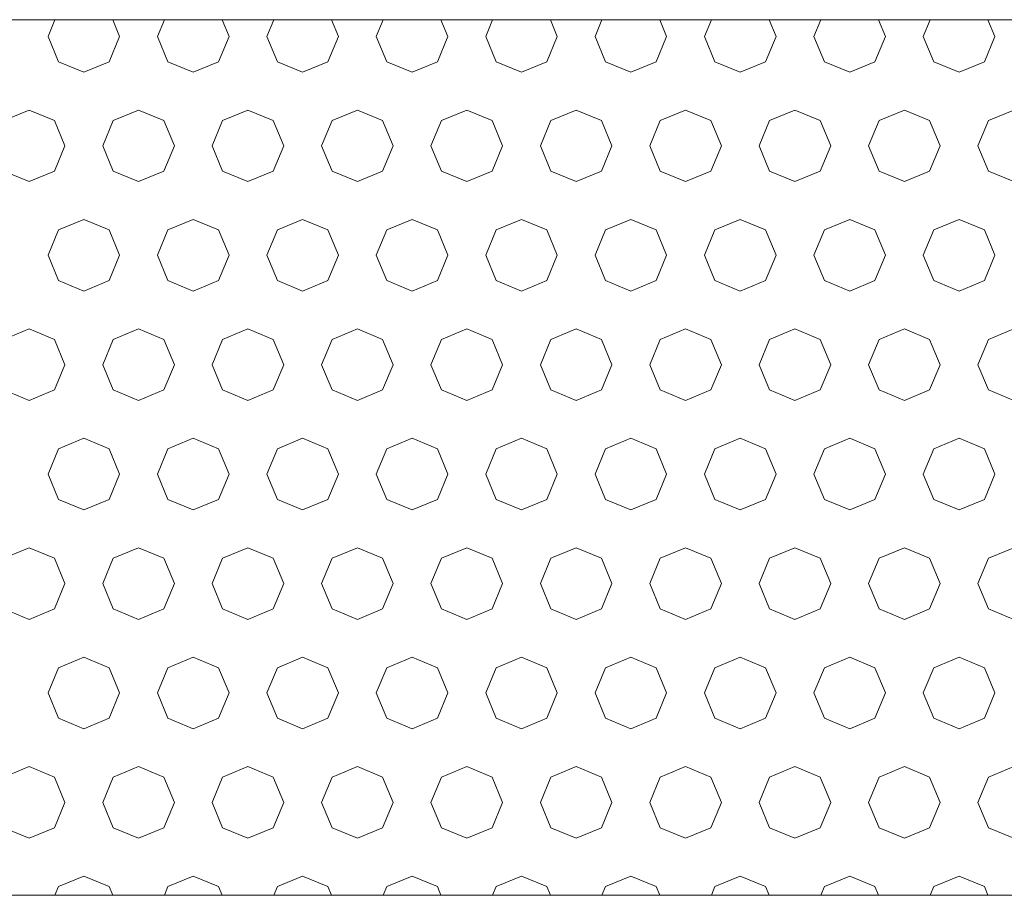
# Model space of a CAD drawing. Header units: millimetres. Extents: x 52659 to 1698020, y -10054 to 104697.
# Tile 220 of 256: x 225168 to 225618, y -8036 to -7636. Entities that reach past the tile are written whole.
import ezdxf

# ---------------------------------------------------------------- set-up
doc = ezdxf.new("R2010")
doc.units = ezdxf.units.MM
doc.header["$MEASUREMENT"] = 0
doc.layers.add('02-04 BRISES SOLEIL FONCEES', color=7, linetype='Continuous')

# ---------------------------------------------------------------- blocks, each defined once
blk = doc.blocks.new('*X1844', base_point=(131932.67, 5158.07))
at = {"layer": '02-04 BRISES SOLEIL FONCEES', "color": 7, "linetype": 'Continuous', "lineweight": 5}
for p, q in [((225183.78, -7636.29), (225180.62, -7643.9)), ((225213.33, -7643.9), (225210.18, -7636.29)), ((225233.78, -7636.29), (225230.62, -7643.9)), ((225263.33, -7643.9), (225260.18, -7636.29)), ((225283.78, -7636.29), (225280.62, -7643.9)), ((225313.33, -7643.9), (225310.18, -7636.29)), ((225333.78, -7636.29), (225330.62, -7643.9)), ((225363.33, -7643.9), (225360.18, -7636.29)), ((225383.78, -7636.29), (225380.62, -7643.9)), ((225413.33, -7643.9), (225410.18, -7636.29)), ((225433.78, -7636.29), (225430.62, -7643.9)), ((225463.33, -7643.9), (225460.18, -7636.29)), ((225483.78, -7636.29), (225480.62, -7643.9)), ((225513.33, -7643.9), (225510.18, -7636.29)), ((225533.78, -7636.29), (225530.62, -7643.9)), ((225563.33, -7643.9), (225560.18, -7636.29)), ((225583.78, -7636.29), (225580.62, -7643.9)), ((225613.33, -7643.9), (225610.18, -7636.29)), ((225180.62, -7643.9), (225185.41, -7655.47)), ((225208.54, -7655.47), (225213.33, -7643.9)), ((225230.62, -7643.9), (225235.41, -7655.47)), ((225258.54, -7655.47), (225263.33, -7643.9)), ((225280.62, -7643.9), (225285.41, -7655.47)), ((225308.54, -7655.47), (225313.33, -7643.9)), ((225330.62, -7643.9), (225335.41, -7655.47)), ((225358.54, -7655.47), (225363.33, -7643.9)), ((225380.62, -7643.9), (225385.41, -7655.47)), ((225408.54, -7655.47), (225413.33, -7643.9)), ((225430.62, -7643.9), (225435.41, -7655.47)), ((225458.54, -7655.47), (225463.33, -7643.9)), ((225480.62, -7643.9), (225485.41, -7655.47)), ((225508.54, -7655.47), (225513.33, -7643.9)), ((225530.62, -7643.9), (225535.41, -7655.47)), ((225558.54, -7655.47), (225563.33, -7643.9)), ((225580.62, -7643.9), (225585.41, -7655.47)), ((225608.54, -7655.47), (225613.33, -7643.9)), ((225185.41, -7655.47), (225196.98, -7660.26)), ((225196.98, -7660.26), (225208.54, -7655.47)), ((225235.41, -7655.47), (225246.98, -7660.26)), ((225246.98, -7660.26), (225258.54, -7655.47)), ((225285.41, -7655.47), (225296.98, -7660.26)), ((225296.98, -7660.26), (225308.54, -7655.47)), ((225335.41, -7655.47), (225346.98, -7660.26)), ((225346.98, -7660.26), (225358.54, -7655.47)), ((225385.41, -7655.47), (225396.98, -7660.26)), ((225396.98, -7660.26), (225408.54, -7655.47)), ((225435.41, -7655.47), (225446.98, -7660.26)), ((225446.98, -7660.26), (225458.54, -7655.47)), ((225485.41, -7655.47), (225496.98, -7660.26)), ((225496.98, -7660.26), (225508.54, -7655.47)), ((225535.41, -7655.47), (225546.98, -7660.26)), ((225546.98, -7660.26), (225558.54, -7655.47)), ((225585.41, -7655.47), (225596.98, -7660.26)), ((225596.98, -7660.26), (225608.54, -7655.47)), ((225171.98, -7677.55), (225160.41, -7682.34)), ((225183.54, -7682.34), (225171.98, -7677.55)), ((225221.98, -7677.55), (225210.41, -7682.34)), ((225233.54, -7682.34), (225221.98, -7677.55)), ((225271.98, -7677.55), (225260.41, -7682.34)), ((225283.54, -7682.34), (225271.98, -7677.55)), ((225321.98, -7677.55), (225310.41, -7682.34)), ((225333.54, -7682.34), (225321.98, -7677.55)), ((225371.98, -7677.55), (225360.41, -7682.34)), ((225383.54, -7682.34), (225371.98, -7677.55)), ((225421.98, -7677.55), (225410.41, -7682.34)), ((225433.54, -7682.34), (225421.98, -7677.55)), ((225471.98, -7677.55), (225460.41, -7682.34)), ((225483.54, -7682.34), (225471.98, -7677.55)), ((225521.98, -7677.55), (225510.41, -7682.34)), ((225533.54, -7682.34), (225521.98, -7677.55)), ((225571.98, -7677.55), (225560.41, -7682.34)), ((225583.54, -7682.34), (225571.98, -7677.55)), ((225621.98, -7677.55), (225610.41, -7682.34)), ((225188.33, -7693.9), (225183.54, -7682.34)), ((225210.41, -7682.34), (225205.62, -7693.9)), ((225238.33, -7693.9), (225233.54, -7682.34)), ((225260.41, -7682.34), (225255.62, -7693.9)), ((225288.33, -7693.9), (225283.54, -7682.34)), ((225310.41, -7682.34), (225305.62, -7693.9)), ((225338.33, -7693.9), (225333.54, -7682.34)), ((225360.41, -7682.34), (225355.62, -7693.9)), ((225388.33, -7693.9), (225383.54, -7682.34)), ((225410.41, -7682.34), (225405.62, -7693.9)), ((225438.33, -7693.9), (225433.54, -7682.34)), ((225460.41, -7682.34), (225455.62, -7693.9)), ((225488.33, -7693.9), (225483.54, -7682.34)), ((225510.41, -7682.34), (225505.62, -7693.9)), ((225538.33, -7693.9), (225533.54, -7682.34)), ((225560.41, -7682.34), (225555.62, -7693.9)), ((225588.33, -7693.9), (225583.54, -7682.34)), ((225610.41, -7682.34), (225605.62, -7693.9)), ((225183.54, -7705.47), (225188.33, -7693.9)), ((225205.62, -7693.9), (225210.41, -7705.47)), ((225233.54, -7705.47), (225238.33, -7693.9)), ((225255.62, -7693.9), (225260.41, -7705.47)), ((225283.54, -7705.47), (225288.33, -7693.9)), ((225305.62, -7693.9), (225310.41, -7705.47)), ((225333.54, -7705.47), (225338.33, -7693.9)), ((225355.62, -7693.9), (225360.41, -7705.47)), ((225383.54, -7705.47), (225388.33, -7693.9)), ((225405.62, -7693.9), (225410.41, -7705.47)), ((225433.54, -7705.47), (225438.33, -7693.9)), ((225455.62, -7693.9), (225460.41, -7705.47)), ((225483.54, -7705.47), (225488.33, -7693.9)), ((225505.62, -7693.9), (225510.41, -7705.47)), ((225533.54, -7705.47), (225538.33, -7693.9)), ((225555.62, -7693.9), (225560.41, -7705.47)), ((225583.54, -7705.47), (225588.33, -7693.9)), ((225605.62, -7693.9), (225610.41, -7705.47)), ((225160.41, -7705.47), (225171.98, -7710.26)), ((225171.98, -7710.26), (225183.54, -7705.47)), ((225210.41, -7705.47), (225221.98, -7710.26)), ((225221.98, -7710.26), (225233.54, -7705.47)), ((225260.41, -7705.47), (225271.98, -7710.26)), ((225271.98, -7710.26), (225283.54, -7705.47)), ((225310.41, -7705.47), (225321.98, -7710.26)), ((225321.98, -7710.26), (225333.54, -7705.47)), ((225360.41, -7705.47), (225371.98, -7710.26)), ((225371.98, -7710.26), (225383.54, -7705.47)), ((225410.41, -7705.47), (225421.98, -7710.26)), ((225421.98, -7710.26), (225433.54, -7705.47)), ((225460.41, -7705.47), (225471.98, -7710.26)), ((225471.98, -7710.26), (225483.54, -7705.47)), ((225510.41, -7705.47), (225521.98, -7710.26)), ((225521.98, -7710.26), (225533.54, -7705.47)), ((225560.41, -7705.47), (225571.98, -7710.26)), ((225571.98, -7710.26), (225583.54, -7705.47)), ((225610.41, -7705.47), (225621.98, -7710.26)), ((225196.98, -7727.55), (225185.41, -7732.34)), ((225208.54, -7732.34), (225196.98, -7727.55)), ((225246.98, -7727.55), (225235.41, -7732.34)), ((225258.54, -7732.34), (225246.98, -7727.55)), ((225296.98, -7727.55), (225285.41, -7732.34)), ((225308.54, -7732.34), (225296.98, -7727.55)), ((225346.98, -7727.55), (225335.41, -7732.34)), ((225358.54, -7732.34), (225346.98, -7727.55)), ((225396.98, -7727.55), (225385.41, -7732.34)), ((225408.54, -7732.34), (225396.98, -7727.55)), ((225446.98, -7727.55), (225435.41, -7732.34)), ((225458.54, -7732.34), (225446.98, -7727.55)), ((225496.98, -7727.55), (225485.41, -7732.34)), ((225508.54, -7732.34), (225496.98, -7727.55)), ((225546.98, -7727.55), (225535.41, -7732.34)), ((225558.54, -7732.34), (225546.98, -7727.55)), ((225596.98, -7727.55), (225585.41, -7732.34)), ((225608.54, -7732.34), (225596.98, -7727.55)), ((225185.41, -7732.34), (225180.62, -7743.9)), ((225213.33, -7743.9), (225208.54, -7732.34)), ((225235.41, -7732.34), (225230.62, -7743.9)), ((225263.33, -7743.9), (225258.54, -7732.34)), ((225285.41, -7732.34), (225280.62, -7743.9)), ((225313.33, -7743.9), (225308.54, -7732.34)), ((225335.41, -7732.34), (225330.62, -7743.9)), ((225363.33, -7743.9), (225358.54, -7732.34)), ((225385.41, -7732.34), (225380.62, -7743.9)), ((225413.33, -7743.9), (225408.54, -7732.34)), ((225435.41, -7732.34), (225430.62, -7743.9)), ((225463.33, -7743.9), (225458.54, -7732.34)), ((225485.41, -7732.34), (225480.62, -7743.9)), ((225513.33, -7743.9), (225508.54, -7732.34)), ((225535.41, -7732.34), (225530.62, -7743.9)), ((225563.33, -7743.9), (225558.54, -7732.34)), ((225585.41, -7732.34), (225580.62, -7743.9)), ((225613.33, -7743.9), (225608.54, -7732.34)), ((225180.62, -7743.9), (225185.41, -7755.47)), ((225208.54, -7755.47), (225213.33, -7743.9)), ((225230.62, -7743.9), (225235.41, -7755.47)), ((225258.54, -7755.47), (225263.33, -7743.9)), ((225280.62, -7743.9), (225285.41, -7755.47)), ((225308.54, -7755.47), (225313.33, -7743.9)), ((225330.62, -7743.9), (225335.41, -7755.47)), ((225358.54, -7755.47), (225363.33, -7743.9)), ((225380.62, -7743.9), (225385.41, -7755.47)), ((225408.54, -7755.47), (225413.33, -7743.9)), ((225430.62, -7743.9), (225435.41, -7755.47)), ((225458.54, -7755.47), (225463.33, -7743.9)), ((225480.62, -7743.9), (225485.41, -7755.47)), ((225508.54, -7755.47), (225513.33, -7743.9)), ((225530.62, -7743.9), (225535.41, -7755.47)), ((225558.54, -7755.47), (225563.33, -7743.9)), ((225580.62, -7743.9), (225585.41, -7755.47)), ((225608.54, -7755.47), (225613.33, -7743.9)), ((225185.41, -7755.47), (225196.98, -7760.26)), ((225196.98, -7760.26), (225208.54, -7755.47)), ((225235.41, -7755.47), (225246.98, -7760.26)), ((225246.98, -7760.26), (225258.54, -7755.47)), ((225285.41, -7755.47), (225296.98, -7760.26)), ((225296.98, -7760.26), (225308.54, -7755.47)), ((225335.41, -7755.47), (225346.98, -7760.26)), ((225346.98, -7760.26), (225358.54, -7755.47)), ((225385.41, -7755.47), (225396.98, -7760.26)), ((225396.98, -7760.26), (225408.54, -7755.47)), ((225435.41, -7755.47), (225446.98, -7760.26)), ((225446.98, -7760.26), (225458.54, -7755.47)), ((225485.41, -7755.47), (225496.98, -7760.26)), ((225496.98, -7760.26), (225508.54, -7755.47)), ((225535.41, -7755.47), (225546.98, -7760.26)), ((225546.98, -7760.26), (225558.54, -7755.47)), ((225585.41, -7755.47), (225596.98, -7760.26)), ((225596.98, -7760.26), (225608.54, -7755.47)), ((225171.98, -7777.55), (225160.41, -7782.34)), ((225183.54, -7782.34), (225171.98, -7777.55)), ((225221.98, -7777.55), (225210.41, -7782.34)), ((225233.54, -7782.34), (225221.98, -7777.55)), ((225271.98, -7777.55), (225260.41, -7782.34)), ((225283.54, -7782.34), (225271.98, -7777.55)), ((225321.98, -7777.55), (225310.41, -7782.34)), ((225333.54, -7782.34), (225321.98, -7777.55)), ((225371.98, -7777.55), (225360.41, -7782.34)), ((225383.54, -7782.34), (225371.98, -7777.55)), ((225421.98, -7777.55), (225410.41, -7782.34)), ((225433.54, -7782.34), (225421.98, -7777.55)), ((225471.98, -7777.55), (225460.41, -7782.34)), ((225483.54, -7782.34), (225471.98, -7777.55)), ((225521.98, -7777.55), (225510.41, -7782.34)), ((225533.54, -7782.34), (225521.98, -7777.55)), ((225571.98, -7777.55), (225560.41, -7782.34)), ((225583.54, -7782.34), (225571.98, -7777.55)), ((225621.98, -7777.55), (225610.41, -7782.34)), ((225188.33, -7793.9), (225183.54, -7782.34)), ((225210.41, -7782.34), (225205.62, -7793.9)), ((225238.33, -7793.9), (225233.54, -7782.34)), ((225260.41, -7782.34), (225255.62, -7793.9)), ((225288.33, -7793.9), (225283.54, -7782.34)), ((225310.41, -7782.34), (225305.62, -7793.9)), ((225338.33, -7793.9), (225333.54, -7782.34)), ((225360.41, -7782.34), (225355.62, -7793.9)), ((225388.33, -7793.9), (225383.54, -7782.34)), ((225410.41, -7782.34), (225405.62, -7793.9)), ((225438.33, -7793.9), (225433.54, -7782.34)), ((225460.41, -7782.34), (225455.62, -7793.9)), ((225488.33, -7793.9), (225483.54, -7782.34)), ((225510.41, -7782.34), (225505.62, -7793.9)), ((225538.33, -7793.9), (225533.54, -7782.34)), ((225560.41, -7782.34), (225555.62, -7793.9)), ((225588.33, -7793.9), (225583.54, -7782.34)), ((225610.41, -7782.34), (225605.62, -7793.9)), ((225183.54, -7805.47), (225188.33, -7793.9)), ((225205.62, -7793.9), (225210.41, -7805.47)), ((225233.54, -7805.47), (225238.33, -7793.9)), ((225255.62, -7793.9), (225260.41, -7805.47)), ((225283.54, -7805.47), (225288.33, -7793.9)), ((225305.62, -7793.9), (225310.41, -7805.47)), ((225333.54, -7805.47), (225338.33, -7793.9)), ((225355.62, -7793.9), (225360.41, -7805.47)), ((225383.54, -7805.47), (225388.33, -7793.9)), ((225405.62, -7793.9), (225410.41, -7805.47)), ((225433.54, -7805.47), (225438.33, -7793.9)), ((225455.62, -7793.9), (225460.41, -7805.47)), ((225483.54, -7805.47), (225488.33, -7793.9)), ((225505.62, -7793.9), (225510.41, -7805.47)), ((225533.54, -7805.47), (225538.33, -7793.9)), ((225555.62, -7793.9), (225560.41, -7805.47)), ((225583.54, -7805.47), (225588.33, -7793.9)), ((225605.62, -7793.9), (225610.41, -7805.47)), ((225160.41, -7805.47), (225171.98, -7810.26)), ((225171.98, -7810.26), (225183.54, -7805.47)), ((225210.41, -7805.47), (225221.98, -7810.26)), ((225221.98, -7810.26), (225233.54, -7805.47)), ((225260.41, -7805.47), (225271.98, -7810.26)), ((225271.98, -7810.26), (225283.54, -7805.47)), ((225310.41, -7805.47), (225321.98, -7810.26)), ((225321.98, -7810.26), (225333.54, -7805.47)), ((225360.41, -7805.47), (225371.98, -7810.26)), ((225371.98, -7810.26), (225383.54, -7805.47)), ((225410.41, -7805.47), (225421.98, -7810.26)), ((225421.98, -7810.26), (225433.54, -7805.47)), ((225460.41, -7805.47), (225471.98, -7810.26)), ((225471.98, -7810.26), (225483.54, -7805.47)), ((225510.41, -7805.47), (225521.98, -7810.26)), ((225521.98, -7810.26), (225533.54, -7805.47)), ((225560.41, -7805.47), (225571.98, -7810.26)), ((225571.98, -7810.26), (225583.54, -7805.47)), ((225610.41, -7805.47), (225621.98, -7810.26)), ((225196.98, -7827.55), (225185.41, -7832.34)), ((225208.54, -7832.34), (225196.98, -7827.55)), ((225246.98, -7827.55), (225235.41, -7832.34)), ((225258.54, -7832.34), (225246.98, -7827.55)), ((225296.98, -7827.55), (225285.41, -7832.34)), ((225308.54, -7832.34), (225296.98, -7827.55)), ((225346.98, -7827.55), (225335.41, -7832.34)), ((225358.54, -7832.34), (225346.98, -7827.55)), ((225396.98, -7827.55), (225385.41, -7832.34)), ((225408.54, -7832.34), (225396.98, -7827.55)), ((225446.98, -7827.55), (225435.41, -7832.34)), ((225458.54, -7832.34), (225446.98, -7827.55)), ((225496.98, -7827.55), (225485.41, -7832.34)), ((225508.54, -7832.34), (225496.98, -7827.55)), ((225546.98, -7827.55), (225535.41, -7832.34)), ((225558.54, -7832.34), (225546.98, -7827.55)), ((225596.98, -7827.55), (225585.41, -7832.34)), ((225608.54, -7832.34), (225596.98, -7827.55)), ((225185.41, -7832.34), (225180.62, -7843.9)), ((225213.33, -7843.9), (225208.54, -7832.34)), ((225235.41, -7832.34), (225230.62, -7843.9)), ((225263.33, -7843.9), (225258.54, -7832.34)), ((225285.41, -7832.34), (225280.62, -7843.9)), ((225313.33, -7843.9), (225308.54, -7832.34)), ((225335.41, -7832.34), (225330.62, -7843.9)), ((225363.33, -7843.9), (225358.54, -7832.34)), ((225385.41, -7832.34), (225380.62, -7843.9)), ((225413.33, -7843.9), (225408.54, -7832.34)), ((225435.41, -7832.34), (225430.62, -7843.9)), ((225463.33, -7843.9), (225458.54, -7832.34)), ((225485.41, -7832.34), (225480.62, -7843.9)), ((225513.33, -7843.9), (225508.54, -7832.34)), ((225535.41, -7832.34), (225530.62, -7843.9)), ((225563.33, -7843.9), (225558.54, -7832.34)), ((225585.41, -7832.34), (225580.62, -7843.9)), ((225613.33, -7843.9), (225608.54, -7832.34)), ((225180.62, -7843.9), (225185.41, -7855.47)), ((225208.54, -7855.47), (225213.33, -7843.9)), ((225230.62, -7843.9), (225235.41, -7855.47)), ((225258.54, -7855.47), (225263.33, -7843.9)), ((225280.62, -7843.9), (225285.41, -7855.47)), ((225308.54, -7855.47), (225313.33, -7843.9)), ((225330.62, -7843.9), (225335.41, -7855.47)), ((225358.54, -7855.47), (225363.33, -7843.9)), ((225380.62, -7843.9), (225385.41, -7855.47)), ((225408.54, -7855.47), (225413.33, -7843.9)), ((225430.62, -7843.9), (225435.41, -7855.47)), ((225458.54, -7855.47), (225463.33, -7843.9)), ((225480.62, -7843.9), (225485.41, -7855.47)), ((225508.54, -7855.47), (225513.33, -7843.9)), ((225530.62, -7843.9), (225535.41, -7855.47)), ((225558.54, -7855.47), (225563.33, -7843.9)), ((225580.62, -7843.9), (225585.41, -7855.47)), ((225608.54, -7855.47), (225613.33, -7843.9)), ((225185.41, -7855.47), (225196.98, -7860.26)), ((225196.98, -7860.26), (225208.54, -7855.47)), ((225235.41, -7855.47), (225246.98, -7860.26)), ((225246.98, -7860.26), (225258.54, -7855.47)), ((225285.41, -7855.47), (225296.98, -7860.26)), ((225296.98, -7860.26), (225308.54, -7855.47)), ((225335.41, -7855.47), (225346.98, -7860.26)), ((225346.98, -7860.26), (225358.54, -7855.47)), ((225385.41, -7855.47), (225396.98, -7860.26)), ((225396.98, -7860.26), (225408.54, -7855.47)), ((225435.41, -7855.47), (225446.98, -7860.26)), ((225446.98, -7860.26), (225458.54, -7855.47)), ((225485.41, -7855.47), (225496.98, -7860.26)), ((225496.98, -7860.26), (225508.54, -7855.47)), ((225535.41, -7855.47), (225546.98, -7860.26)), ((225546.98, -7860.26), (225558.54, -7855.47)), ((225585.41, -7855.47), (225596.98, -7860.26)), ((225596.98, -7860.26), (225608.54, -7855.47)), ((225171.98, -7877.55), (225160.41, -7882.34)), ((225183.54, -7882.34), (225171.98, -7877.55)), ((225221.98, -7877.55), (225210.41, -7882.34)), ((225233.54, -7882.34), (225221.98, -7877.55)), ((225271.98, -7877.55), (225260.41, -7882.34)), ((225283.54, -7882.34), (225271.98, -7877.55)), ((225321.98, -7877.55), (225310.41, -7882.34)), ((225333.54, -7882.34), (225321.98, -7877.55)), ((225371.98, -7877.55), (225360.41, -7882.34)), ((225383.54, -7882.34), (225371.98, -7877.55)), ((225421.98, -7877.55), (225410.41, -7882.34)), ((225433.54, -7882.34), (225421.98, -7877.55)), ((225471.98, -7877.55), (225460.41, -7882.34)), ((225483.54, -7882.34), (225471.98, -7877.55)), ((225521.98, -7877.55), (225510.41, -7882.34)), ((225533.54, -7882.34), (225521.98, -7877.55)), ((225571.98, -7877.55), (225560.41, -7882.34)), ((225583.54, -7882.34), (225571.98, -7877.55)), ((225621.98, -7877.55), (225610.41, -7882.34)), ((225188.33, -7893.9), (225183.54, -7882.34)), ((225210.41, -7882.34), (225205.62, -7893.9)), ((225238.33, -7893.9), (225233.54, -7882.34)), ((225260.41, -7882.34), (225255.62, -7893.9)), ((225288.33, -7893.9), (225283.54, -7882.34)), ((225310.41, -7882.34), (225305.62, -7893.9)), ((225338.33, -7893.9), (225333.54, -7882.34)), ((225360.41, -7882.34), (225355.62, -7893.9)), ((225388.33, -7893.9), (225383.54, -7882.34)), ((225410.41, -7882.34), (225405.62, -7893.9)), ((225438.33, -7893.9), (225433.54, -7882.34)), ((225460.41, -7882.34), (225455.62, -7893.9)), ((225488.33, -7893.9), (225483.54, -7882.34)), ((225510.41, -7882.34), (225505.62, -7893.9)), ((225538.33, -7893.9), (225533.54, -7882.34)), ((225560.41, -7882.34), (225555.62, -7893.9)), ((225588.33, -7893.9), (225583.54, -7882.34)), ((225610.41, -7882.34), (225605.62, -7893.9)), ((225183.54, -7905.47), (225188.33, -7893.9)), ((225205.62, -7893.9), (225210.41, -7905.47)), ((225233.54, -7905.47), (225238.33, -7893.9)), ((225255.62, -7893.9), (225260.41, -7905.47)), ((225283.54, -7905.47), (225288.33, -7893.9)), ((225305.62, -7893.9), (225310.41, -7905.47)), ((225333.54, -7905.47), (225338.33, -7893.9)), ((225355.62, -7893.9), (225360.41, -7905.47)), ((225383.54, -7905.47), (225388.33, -7893.9)), ((225405.62, -7893.9), (225410.41, -7905.47)), ((225433.54, -7905.47), (225438.33, -7893.9)), ((225455.62, -7893.9), (225460.41, -7905.47)), ((225483.54, -7905.47), (225488.33, -7893.9)), ((225505.62, -7893.9), (225510.41, -7905.47)), ((225533.54, -7905.47), (225538.33, -7893.9)), ((225555.62, -7893.9), (225560.41, -7905.47)), ((225583.54, -7905.47), (225588.33, -7893.9)), ((225605.62, -7893.9), (225610.41, -7905.47)), ((225160.41, -7905.47), (225171.98, -7910.26)), ((225171.98, -7910.26), (225183.54, -7905.47)), ((225210.41, -7905.47), (225221.98, -7910.26)), ((225221.98, -7910.26), (225233.54, -7905.47)), ((225260.41, -7905.47), (225271.98, -7910.26)), ((225271.98, -7910.26), (225283.54, -7905.47)), ((225310.41, -7905.47), (225321.98, -7910.26)), ((225321.98, -7910.26), (225333.54, -7905.47)), ((225360.41, -7905.47), (225371.98, -7910.26)), ((225371.98, -7910.26), (225383.54, -7905.47)), ((225410.41, -7905.47), (225421.98, -7910.26)), ((225421.98, -7910.26), (225433.54, -7905.47)), ((225460.41, -7905.47), (225471.98, -7910.26)), ((225471.98, -7910.26), (225483.54, -7905.47)), ((225510.41, -7905.47), (225521.98, -7910.26)), ((225521.98, -7910.26), (225533.54, -7905.47)), ((225560.41, -7905.47), (225571.98, -7910.26)), ((225571.98, -7910.26), (225583.54, -7905.47)), ((225610.41, -7905.47), (225621.98, -7910.26)), ((225196.98, -7927.55), (225185.41, -7932.34)), ((225208.54, -7932.34), (225196.98, -7927.55)), ((225246.98, -7927.55), (225235.41, -7932.34)), ((225258.54, -7932.34), (225246.98, -7927.55)), ((225296.98, -7927.55), (225285.41, -7932.34)), ((225308.54, -7932.34), (225296.98, -7927.55)), ((225346.98, -7927.55), (225335.41, -7932.34)), ((225358.54, -7932.34), (225346.98, -7927.55)), ((225396.98, -7927.55), (225385.41, -7932.34)), ((225408.54, -7932.34), (225396.98, -7927.55)), ((225446.98, -7927.55), (225435.41, -7932.34)), ((225458.54, -7932.34), (225446.98, -7927.55)), ((225496.98, -7927.55), (225485.41, -7932.34)), ((225508.54, -7932.34), (225496.98, -7927.55)), ((225546.98, -7927.55), (225535.41, -7932.34)), ((225558.54, -7932.34), (225546.98, -7927.55)), ((225596.98, -7927.55), (225585.41, -7932.34)), ((225608.54, -7932.34), (225596.98, -7927.55)), ((225185.41, -7932.34), (225180.62, -7943.9)), ((225213.33, -7943.9), (225208.54, -7932.34)), ((225235.41, -7932.34), (225230.62, -7943.9)), ((225263.33, -7943.9), (225258.54, -7932.34)), ((225285.41, -7932.34), (225280.62, -7943.9)), ((225313.33, -7943.9), (225308.54, -7932.34)), ((225335.41, -7932.34), (225330.62, -7943.9)), ((225363.33, -7943.9), (225358.54, -7932.34)), ((225385.41, -7932.34), (225380.62, -7943.9)), ((225413.33, -7943.9), (225408.54, -7932.34)), ((225435.41, -7932.34), (225430.62, -7943.9)), ((225463.33, -7943.9), (225458.54, -7932.34)), ((225485.41, -7932.34), (225480.62, -7943.9)), ((225513.33, -7943.9), (225508.54, -7932.34)), ((225535.41, -7932.34), (225530.62, -7943.9)), ((225563.33, -7943.9), (225558.54, -7932.34)), ((225585.41, -7932.34), (225580.62, -7943.9)), ((225613.33, -7943.9), (225608.54, -7932.34)), ((225180.62, -7943.9), (225185.41, -7955.47)), ((225208.54, -7955.47), (225213.33, -7943.9)), ((225230.62, -7943.9), (225235.41, -7955.47)), ((225258.54, -7955.47), (225263.33, -7943.9)), ((225280.62, -7943.9), (225285.41, -7955.47)), ((225308.54, -7955.47), (225313.33, -7943.9)), ((225330.62, -7943.9), (225335.41, -7955.47)), ((225358.54, -7955.47), (225363.33, -7943.9)), ((225380.62, -7943.9), (225385.41, -7955.47)), ((225408.54, -7955.47), (225413.33, -7943.9)), ((225430.62, -7943.9), (225435.41, -7955.47)), ((225458.54, -7955.47), (225463.33, -7943.9)), ((225480.62, -7943.9), (225485.41, -7955.47)), ((225508.54, -7955.47), (225513.33, -7943.9)), ((225530.62, -7943.9), (225535.41, -7955.47)), ((225558.54, -7955.47), (225563.33, -7943.9)), ((225580.62, -7943.9), (225585.41, -7955.47)), ((225608.54, -7955.47), (225613.33, -7943.9)), ((225185.41, -7955.47), (225196.98, -7960.26)), ((225196.98, -7960.26), (225208.54, -7955.47)), ((225235.41, -7955.47), (225246.98, -7960.26)), ((225246.98, -7960.26), (225258.54, -7955.47)), ((225285.41, -7955.47), (225296.98, -7960.26)), ((225296.98, -7960.26), (225308.54, -7955.47)), ((225335.41, -7955.47), (225346.98, -7960.26)), ((225346.98, -7960.26), (225358.54, -7955.47)), ((225385.41, -7955.47), (225396.98, -7960.26)), ((225396.98, -7960.26), (225408.54, -7955.47)), ((225435.41, -7955.47), (225446.98, -7960.26)), ((225446.98, -7960.26), (225458.54, -7955.47)), ((225485.41, -7955.47), (225496.98, -7960.26)), ((225496.98, -7960.26), (225508.54, -7955.47)), ((225535.41, -7955.47), (225546.98, -7960.26)), ((225546.98, -7960.26), (225558.54, -7955.47)), ((225585.41, -7955.47), (225596.98, -7960.26)), ((225596.98, -7960.26), (225608.54, -7955.47)), ((225171.98, -7977.55), (225160.41, -7982.34)), ((225183.54, -7982.34), (225171.98, -7977.55)), ((225221.98, -7977.55), (225210.41, -7982.34)), ((225233.54, -7982.34), (225221.98, -7977.55)), ((225271.98, -7977.55), (225260.41, -7982.34)), ((225283.54, -7982.34), (225271.98, -7977.55)), ((225321.98, -7977.55), (225310.41, -7982.34)), ((225333.54, -7982.34), (225321.98, -7977.55)), ((225371.98, -7977.55), (225360.41, -7982.34)), ((225383.54, -7982.34), (225371.98, -7977.55)), ((225421.98, -7977.55), (225410.41, -7982.34)), ((225433.54, -7982.34), (225421.98, -7977.55)), ((225471.98, -7977.55), (225460.41, -7982.34)), ((225483.54, -7982.34), (225471.98, -7977.55)), ((225521.98, -7977.55), (225510.41, -7982.34)), ((225533.54, -7982.34), (225521.98, -7977.55)), ((225571.98, -7977.55), (225560.41, -7982.34)), ((225583.54, -7982.34), (225571.98, -7977.55)), ((225621.98, -7977.55), (225610.41, -7982.34)), ((225188.33, -7993.9), (225183.54, -7982.34)), ((225210.41, -7982.34), (225205.62, -7993.9)), ((225238.33, -7993.9), (225233.54, -7982.34)), ((225260.41, -7982.34), (225255.62, -7993.9)), ((225288.33, -7993.9), (225283.54, -7982.34)), ((225310.41, -7982.34), (225305.62, -7993.9)), ((225338.33, -7993.9), (225333.54, -7982.34)), ((225360.41, -7982.34), (225355.62, -7993.9)), ((225388.33, -7993.9), (225383.54, -7982.34)), ((225410.41, -7982.34), (225405.62, -7993.9)), ((225438.33, -7993.9), (225433.54, -7982.34)), ((225460.41, -7982.34), (225455.62, -7993.9)), ((225488.33, -7993.9), (225483.54, -7982.34)), ((225510.41, -7982.34), (225505.62, -7993.9)), ((225538.33, -7993.9), (225533.54, -7982.34)), ((225560.41, -7982.34), (225555.62, -7993.9)), ((225588.33, -7993.9), (225583.54, -7982.34)), ((225610.41, -7982.34), (225605.62, -7993.9)), ((225183.54, -8005.47), (225188.33, -7993.9)), ((225205.62, -7993.9), (225210.41, -8005.47)), ((225233.54, -8005.47), (225238.33, -7993.9)), ((225255.62, -7993.9), (225260.41, -8005.47)), ((225283.54, -8005.47), (225288.33, -7993.9)), ((225305.62, -7993.9), (225310.41, -8005.47)), ((225333.54, -8005.47), (225338.33, -7993.9)), ((225355.62, -7993.9), (225360.41, -8005.47)), ((225383.54, -8005.47), (225388.33, -7993.9)), ((225405.62, -7993.9), (225410.41, -8005.47)), ((225433.54, -8005.47), (225438.33, -7993.9)), ((225455.62, -7993.9), (225460.41, -8005.47)), ((225483.54, -8005.47), (225488.33, -7993.9)), ((225505.62, -7993.9), (225510.41, -8005.47)), ((225533.54, -8005.47), (225538.33, -7993.9)), ((225555.62, -7993.9), (225560.41, -8005.47)), ((225583.54, -8005.47), (225588.33, -7993.9)), ((225605.62, -7993.9), (225610.41, -8005.47)), ((225160.41, -8005.47), (225171.98, -8010.26)), ((225171.98, -8010.26), (225183.54, -8005.47)), ((225210.41, -8005.47), (225221.98, -8010.26)), ((225221.98, -8010.26), (225233.54, -8005.47)), ((225260.41, -8005.47), (225271.98, -8010.26)), ((225271.98, -8010.26), (225283.54, -8005.47)), ((225310.41, -8005.47), (225321.98, -8010.26)), ((225321.98, -8010.26), (225333.54, -8005.47)), ((225360.41, -8005.47), (225371.98, -8010.26)), ((225371.98, -8010.26), (225383.54, -8005.47)), ((225410.41, -8005.47), (225421.98, -8010.26)), ((225421.98, -8010.26), (225433.54, -8005.47)), ((225460.41, -8005.47), (225471.98, -8010.26)), ((225471.98, -8010.26), (225483.54, -8005.47)), ((225510.41, -8005.47), (225521.98, -8010.26)), ((225521.98, -8010.26), (225533.54, -8005.47)), ((225560.41, -8005.47), (225571.98, -8010.26)), ((225571.98, -8010.26), (225583.54, -8005.47)), ((225610.41, -8005.47), (225621.98, -8010.26)), ((225196.98, -8027.55), (225185.41, -8032.34)), ((225208.54, -8032.34), (225196.98, -8027.55)), ((225246.98, -8027.55), (225235.41, -8032.34)), ((225258.54, -8032.34), (225246.98, -8027.55)), ((225296.98, -8027.55), (225285.41, -8032.34)), ((225308.54, -8032.34), (225296.98, -8027.55)), ((225346.98, -8027.55), (225335.41, -8032.34)), ((225358.54, -8032.34), (225346.98, -8027.55)), ((225396.98, -8027.55), (225385.41, -8032.34)), ((225408.54, -8032.34), (225396.98, -8027.55)), ((225446.98, -8027.55), (225435.41, -8032.34)), ((225458.54, -8032.34), (225446.98, -8027.55)), ((225496.98, -8027.55), (225485.41, -8032.34)), ((225508.54, -8032.34), (225496.98, -8027.55)), ((225546.98, -8027.55), (225535.41, -8032.34)), ((225558.54, -8032.34), (225546.98, -8027.55)), ((225596.98, -8027.55), (225585.41, -8032.34)), ((225608.54, -8032.34), (225596.98, -8027.55)), ((225185.41, -8032.34), (225183.76, -8036.33)), ((225210.19, -8036.33), (225208.54, -8032.34)), ((225235.41, -8032.34), (225233.76, -8036.33)), ((225260.19, -8036.33), (225258.54, -8032.34)), ((225285.41, -8032.34), (225283.76, -8036.33)), ((225310.19, -8036.33), (225308.54, -8032.34)), ((225335.41, -8032.34), (225333.76, -8036.33)), ((225360.19, -8036.33), (225358.54, -8032.34)), ((225385.41, -8032.34), (225383.76, -8036.33)), ((225410.19, -8036.33), (225408.54, -8032.34)), ((225435.41, -8032.34), (225433.76, -8036.33)), ((225460.19, -8036.33), (225458.54, -8032.34)), ((225485.41, -8032.34), (225483.76, -8036.33)), ((225510.19, -8036.33), (225508.54, -8032.34)), ((225535.41, -8032.34), (225533.76, -8036.33)), ((225560.19, -8036.33), (225558.54, -8032.34)), ((225585.41, -8032.34), (225583.76, -8036.33)), ((225610.19, -8036.33), (225608.54, -8032.34))]:
    blk.add_line(p, q, dxfattribs=at)
blk = doc.blocks.new('Élément de coupe_1552_8', base_point=(131932.67, 5158.07))
at = {"layer": '02-04 BRISES SOLEIL FONCEES', "color": 7, "linetype": 'Continuous', "lineweight": 9}
for p, q in [((226061.99, -7636.29), (224275.92, -7636.29)), ((224275.92, -8036.33), (226061.99, -8036.33))]:
    blk.add_line(p, q, dxfattribs=at)
at = {"layer": '02-04 BRISES SOLEIL FONCEES', "lineweight": 0}
blk.add_blockref('*X1844', (131932.67, 5158.07), dxfattribs=at)

msp = doc.modelspace()

# ---------------------------------------------------------------- block references
at = {"layer": '02-04 BRISES SOLEIL FONCEES', "lineweight": 0}
msp.add_blockref('Élément de coupe_1552_8', (131932.668, 5158.072), dxfattribs=at)

doc.saveas('drawing.dxf')
